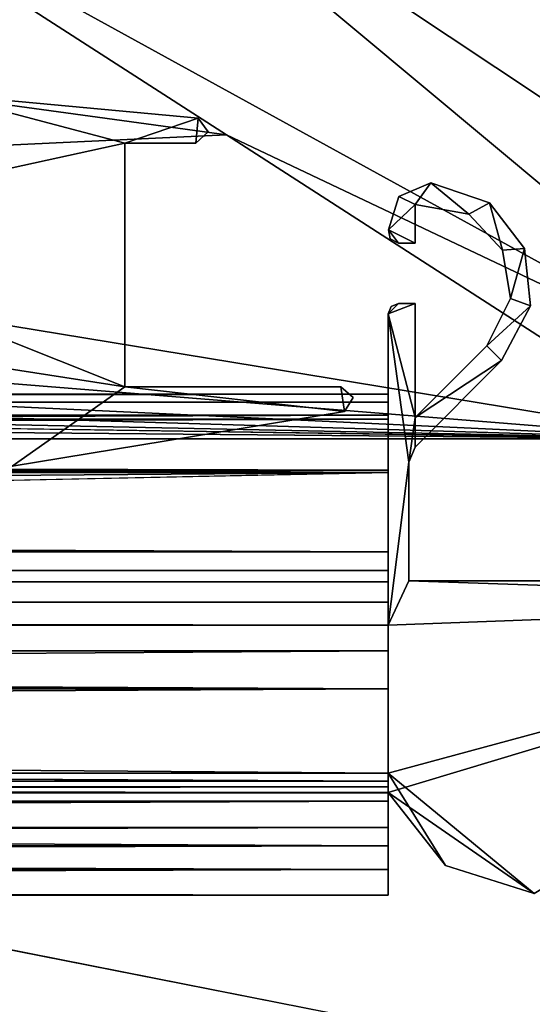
# Model space of a CAD drawing. Header units: metres. Extents: x 0 to 1004, y -708 to 0.
# Tile 80 of 118: x 904 to 929, y -679 to -632. Entities that reach past the tile are written whole.
import ezdxf

# ---------------------------------------------------------------- set-up
doc = ezdxf.new("R2010")
doc.units = ezdxf.units.M

msp = doc.modelspace()

# ---------------------------------------------------------------- linework, layer by layer
at = {"layer": 'top0'}
for points in [[(924.002441, -639.472351, 2062.387695), (922.461548, -640.133789, 2062.387695), (923.245605, -640.510437, 2062.387695)], [(922.461548, -640.133789, 162.387711), (924.002441, -639.472351, 162.387711), (923.245605, -640.510437, 162.387711)], [(924.002441, -639.472351, 162.387711), (922.461548, -640.133789, 162.387711), (924.002441, -639.472351, 2062.387695)], [(922.461548, -640.133789, 162.387711), (922.461548, -640.133789, 2062.387695), (924.002441, -639.472351, 2062.387695)], [(924.002441, -639.472351, 2062.387695), (922.461548, -640.133789, 2062.387695), (923.245605, -640.510437, 2062.387695)], [(925.818359, -640.97583, 2062.387695), (924.002441, -639.472351, 2062.387695), (923.245605, -640.510437, 2062.387695)], [(923.245605, -640.510437, 162.387711), (924.002441, -639.472351, 162.387711), (925.818359, -640.97583, 162.387711)], [(925.818359, -640.97583, 2062.387695), (924.002441, -639.472351, 2062.387695), (923.245605, -640.510437, 2062.387695)], [(926.814392, -640.42926, 2062.387695), (924.002441, -639.472351, 2062.387695), (925.818359, -640.97583, 2062.387695)], [(924.002441, -639.472351, 162.387711), (926.814392, -640.42926, 162.387711), (925.818359, -640.97583, 162.387711)], [(926.814392, -640.42926, 162.387711), (924.002441, -639.472351, 162.387711), (926.814392, -640.42926, 2062.387695)], [(924.002441, -639.472351, 162.387711), (924.002441, -639.472351, 2062.387695), (926.814392, -640.42926, 2062.387695)], [(926.814392, -640.42926, 2062.387695), (924.002441, -639.472351, 2062.387695), (925.818359, -640.97583, 2062.387695)], [(923.245605, -640.510437, 2062.387695), (922.461548, -640.133789, 2062.387695), (921.963135, -641.735657, 2062.387695)], [(921.963135, -641.735657, 162.387711), (922.461548, -640.133789, 162.387711), (923.245605, -640.510437, 162.387711)], [(922.461548, -640.133789, 162.387711), (921.963135, -641.735657, 162.387711), (922.461548, -640.133789, 2062.387695)], [(921.963135, -641.735657, 162.387711), (921.963135, -641.735657, 2062.387695), (922.461548, -640.133789, 2062.387695)], [(923.245605, -640.510437, 2062.387695), (922.461548, -640.133789, 2062.387695), (921.963135, -641.735657, 2062.387695)], [(921.963135, -641.735657, 2062.387695), (923.245605, -642.366882, 2062.387695), (923.245605, -640.510437, 2062.387695)], [(923.245605, -640.510437, 162.387711), (923.245605, -642.366882, 162.387711), (921.963135, -641.735657, 162.387711)], [(921.963135, -641.735657, 2062.387695), (923.245605, -642.366882, 2062.387695), (923.245605, -640.510437, 2062.387695)], [(923.245605, -640.510437, 162.387711), (925.818359, -640.97583, 162.387711), (923.245605, -640.510437, 2062.387695)], [(925.818359, -640.97583, 162.387711), (925.818359, -640.97583, 2062.387695), (923.245605, -640.510437, 2062.387695)], [(923.245605, -642.366882, 162.387711), (923.245605, -640.510437, 162.387711), (923.245605, -642.366882, 2062.387695)], [(923.245605, -640.510437, 162.387711), (923.245605, -640.510437, 2062.387695), (923.245605, -642.366882, 2062.387695)], [(927.440247, -642.701904, 2062.387695), (926.814392, -640.42926, 2062.387695), (925.818359, -640.97583, 2062.387695)], [(925.818359, -640.97583, 162.387711), (926.814392, -640.42926, 162.387711), (927.440247, -642.701904, 162.387711)], [(927.440247, -642.701904, 2062.387695), (926.814392, -640.42926, 2062.387695), (925.818359, -640.97583, 2062.387695)], [(928.498413, -642.626038, 2062.387695), (926.814392, -640.42926, 2062.387695), (927.440247, -642.701904, 2062.387695)], [(926.814392, -640.42926, 162.387711), (928.498413, -642.626038, 162.387711), (927.440247, -642.701904, 162.387711)], [(928.498413, -642.626038, 162.387711), (926.814392, -640.42926, 162.387711), (928.498413, -642.626038, 2062.387695)], [(926.814392, -640.42926, 162.387711), (926.814392, -640.42926, 2062.387695), (928.498413, -642.626038, 2062.387695)], [(928.498413, -642.626038, 2062.387695), (926.814392, -640.42926, 2062.387695), (927.440247, -642.701904, 2062.387695)], [(925.818359, -640.97583, 162.387711), (927.440247, -642.701904, 162.387711), (925.818359, -640.97583, 2062.387695)], [(927.440247, -642.701904, 162.387711), (927.440247, -642.701904, 2062.387695), (925.818359, -640.97583, 2062.387695)], [(922.048584, -642.1698, 2062.387695), (922.445618, -642.366882, 2062.387695), (921.963135, -641.735657, 2062.387695)], [(922.445618, -642.366882, 2062.387695), (923.245605, -642.366882, 2062.387695), (921.963135, -641.735657, 2062.387695)], [(923.245605, -642.366882, 162.387711), (922.445618, -642.366882, 162.387711), (921.963135, -641.735657, 162.387711)], [(921.963135, -641.735657, 162.387711), (922.445618, -642.366882, 162.387711), (922.048584, -642.1698, 162.387711)], [(921.963135, -641.735657, 162.387711), (922.048584, -642.1698, 162.387711), (921.963135, -641.735657, 2062.387695)], [(922.048584, -642.1698, 162.387711), (922.048584, -642.1698, 2062.387695), (921.963135, -641.735657, 2062.387695)], [(922.048584, -642.1698, 2062.387695), (922.445618, -642.366882, 2062.387695), (921.963135, -641.735657, 2062.387695)], [(922.445618, -642.366882, 2062.387695), (923.245605, -642.366882, 2062.387695), (921.963135, -641.735657, 2062.387695)], [(922.048584, -642.1698, 162.387711), (922.445618, -642.366882, 162.387711), (922.048584, -642.1698, 2062.387695)], [(922.445618, -642.366882, 162.387711), (922.445618, -642.366882, 2062.387695), (922.048584, -642.1698, 2062.387695)], [(922.445618, -642.366882, 162.387711), (923.245605, -642.366882, 162.387711), (922.445618, -642.366882, 2062.387695)], [(923.245605, -642.366882, 162.387711), (923.245605, -642.366882, 2062.387695), (922.445618, -642.366882, 2062.387695)], [(927.825623, -645.029297, 2062.387695), (928.498413, -642.626038, 2062.387695), (927.440247, -642.701904, 2062.387695)], [(927.440247, -642.701904, 162.387711), (928.498413, -642.626038, 162.387711), (927.825623, -645.029297, 162.387711)], [(927.825623, -645.029297, 2062.387695), (928.498413, -642.626038, 2062.387695), (927.440247, -642.701904, 2062.387695)], [(927.440247, -642.701904, 162.387711), (927.825623, -645.029297, 162.387711), (927.440247, -642.701904, 2062.387695)], [(927.825623, -645.029297, 162.387711), (927.825623, -645.029297, 2062.387695), (927.440247, -642.701904, 2062.387695)], [(928.782654, -645.379517, 2062.387695), (928.498413, -642.626038, 2062.387695), (927.825623, -645.029297, 2062.387695)], [(928.498413, -642.626038, 162.387711), (928.782654, -645.379517, 162.387711), (927.825623, -645.029297, 162.387711)], [(928.782654, -645.379517, 2062.387695), (928.498413, -642.626038, 2062.387695), (927.825623, -645.029297, 2062.387695)], [(928.782654, -645.379517, 162.387711), (928.498413, -642.626038, 162.387711), (928.782654, -645.379517, 2062.387695)], [(928.498413, -642.626038, 162.387711), (928.498413, -642.626038, 2062.387695), (928.782654, -645.379517, 2062.387695)], [(923.245605, -650.742004, 2062.387695), (923.245605, -645.266846, 2062.387695), (921.945618, -645.766846, 2062.387695)], [(923.245605, -645.266846, 2062.387695), (922.445618, -645.266846, 2062.387695), (921.945618, -645.766846, 2062.387695)], [(921.945618, -645.766846, 2062.387695), (922.445618, -645.266846, 2062.387695), (922.092468, -645.414185, 2062.387695)], [(923.245605, -645.266846, 162.387711), (923.245605, -650.742004, 162.387711), (921.945618, -645.766846, 162.387711)], [(922.092468, -645.414185, 162.387711), (922.445618, -645.266846, 162.387711), (921.945618, -645.766846, 162.387711)], [(922.445618, -645.266846, 162.387711), (923.245605, -645.266846, 162.387711), (921.945618, -645.766846, 162.387711)], [(923.245605, -650.742004, 2062.387695), (923.245605, -645.266846, 2062.387695), (921.945618, -645.766846, 2062.387695)], [(923.245605, -645.266846, 2062.387695), (922.445618, -645.266846, 2062.387695), (921.945618, -645.766846, 2062.387695)], [(921.945618, -645.766846, 2062.387695), (922.445618, -645.266846, 2062.387695), (922.092468, -645.414185, 2062.387695)], [(922.445618, -645.266846, 162.387711), (922.092468, -645.414185, 162.387711), (922.445618, -645.266846, 2062.387695)], [(922.092468, -645.414185, 162.387711), (922.092468, -645.414185, 2062.387695), (922.445618, -645.266846, 2062.387695)], [(923.245605, -645.266846, 162.387711), (922.445618, -645.266846, 162.387711), (923.245605, -645.266846, 2062.387695)], [(922.445618, -645.266846, 162.387711), (922.445618, -645.266846, 2062.387695), (923.245605, -645.266846, 2062.387695)], [(923.245605, -650.742004, 162.387711), (923.245605, -645.266846, 162.387711), (923.245605, -650.742004, 2062.387695)], [(923.245605, -645.266846, 162.387711), (923.245605, -645.266846, 2062.387695), (923.245605, -650.742004, 2062.387695)], [(926.688782, -647.298706, 2062.387695), (928.782654, -645.379517, 2062.387695), (927.825623, -645.029297, 2062.387695)], [(927.825623, -645.029297, 162.387711), (928.782654, -645.379517, 162.387711), (926.688782, -647.298706, 162.387711)], [(927.825623, -645.029297, 162.387711), (926.688782, -647.298706, 162.387711), (927.825623, -645.029297, 2062.387695)], [(926.688782, -647.298706, 162.387711), (926.688782, -647.298706, 2062.387695), (927.825623, -645.029297, 2062.387695)], [(926.688782, -647.298706, 2062.387695), (928.782654, -645.379517, 2062.387695), (927.825623, -645.029297, 2062.387695)], [(922.092468, -645.414185, 162.387711), (921.945618, -645.766846, 162.387711), (922.092468, -645.414185, 2062.387695)], [(921.945618, -645.766846, 162.387711), (921.945618, -645.766846, 2062.387695), (922.092468, -645.414185, 2062.387695)], [(922.945618, -652.8703, 2062.387695), (921.945618, -645.766846, 2062.387695), (921.945618, -660.693481, 2062.387695)], [(921.945618, -645.766846, 2062.387695), (922.945618, -652.8703, 2062.387695), (923.245605, -650.742004, 2062.387695)], [(923.245605, -650.742004, 162.387711), (922.945618, -652.8703, 162.387711), (921.945618, -645.766846, 162.387711)], [(921.945618, -645.766846, 162.387711), (922.945618, -652.8703, 162.387711), (921.945618, -660.693481, 162.387711)], [(921.945618, -660.693481, 162.387711), (921.945618, -659.598572, 163.089737), (921.945618, -645.766846, 162.387711)], [(921.945618, -659.598572, 163.089737), (921.945618, -658.616882, 165.387695), (921.945618, -645.766846, 162.387711)], [(921.945618, -645.766846, 162.387711), (921.945618, -658.616882, 165.387695), (921.945618, -650.816833, 184.037659)], [(921.945618, -650.816833, 184.037659), (921.945618, -650.000854, 183.984665), (921.945618, -645.766846, 162.387711)], [(921.945618, -650.000854, 183.984665), (921.945618, -649.620239, 184.708984), (921.945618, -645.766846, 162.387711)], [(921.945618, -645.766846, 162.387711), (921.945618, -649.620239, 184.708984), (921.945618, -645.766846, 2062.387695)], [(921.945618, -649.620239, 184.708984), (921.945618, -650.622864, 187.784439), (921.945618, -645.766846, 2062.387695)], [(921.945618, -645.766846, 2062.387695), (921.945618, -650.622864, 187.784439), (921.945618, -649.620239, 2040.066406)], [(921.945618, -649.620239, 2040.066406), (921.945618, -650.000854, 2040.790771), (921.945618, -645.766846, 2062.387695)], [(921.945618, -650.000854, 2040.790771), (921.945618, -650.816833, 2040.737793), (921.945618, -645.766846, 2062.387695)], [(921.945618, -645.766846, 2062.387695), (921.945618, -650.816833, 2040.737793), (921.945618, -658.616882, 2059.387695)], [(921.945618, -658.616882, 2059.387695), (921.945618, -660.693481, 2062.387695), (921.945618, -645.766846, 2062.387695)], [(922.945618, -652.8703, 2062.387695), (921.945618, -645.766846, 2062.387695), (921.945618, -660.693481, 2062.387695)], [(921.945618, -645.766846, 2062.387695), (922.945618, -652.8703, 2062.387695), (923.245605, -650.742004, 2062.387695)], [(927.395874, -648.005859, 2062.387695), (928.782654, -645.379517, 2062.387695), (926.688782, -647.298706, 2062.387695)], [(928.782654, -645.379517, 162.387711), (927.395874, -648.005859, 162.387711), (926.688782, -647.298706, 162.387711)], [(927.395874, -648.005859, 2062.387695), (928.782654, -645.379517, 2062.387695), (926.688782, -647.298706, 2062.387695)], [(927.395874, -648.005859, 162.387711), (928.782654, -645.379517, 162.387711), (927.395874, -648.005859, 2062.387695)], [(928.782654, -645.379517, 162.387711), (928.782654, -645.379517, 2062.387695), (927.395874, -648.005859, 2062.387695)], [(923.245605, -650.742004, 2062.387695), (927.395874, -648.005859, 2062.387695), (926.688782, -647.298706, 2062.387695)], [(926.688782, -647.298706, 162.387711), (927.395874, -648.005859, 162.387711), (923.245605, -650.742004, 162.387711)], [(926.688782, -647.298706, 2062.387695), (926.688782, -647.298706, 162.387711), (923.245605, -650.742004, 2062.387695)], [(926.688782, -647.298706, 162.387711), (923.245605, -650.742004, 162.387711), (923.245605, -650.742004, 2062.387695)], [(923.245605, -650.742004, 2062.387695), (927.395874, -648.005859, 2062.387695), (926.688782, -647.298706, 2062.387695)], [(923.245605, -650.742004, 2062.387695), (923.238525, -652.163208, 2062.387695), (927.395874, -648.005859, 2062.387695)], [(927.395874, -648.005859, 162.387711), (923.238525, -652.163208, 162.387711), (923.245605, -650.742004, 162.387711)], [(923.238525, -652.163208, 162.387711), (927.395874, -648.005859, 162.387711), (923.238525, -652.163208, 2062.387695)], [(927.395874, -648.005859, 162.387711), (927.395874, -648.005859, 2062.387695), (923.238525, -652.163208, 2062.387695)], [(923.245605, -650.742004, 2062.387695), (923.238525, -652.163208, 2062.387695), (927.395874, -648.005859, 2062.387695)], [(74.945648, -649.620239, 184.708984), (74.945648, -650.622864, 187.784439), (921.945618, -649.620239, 184.708984)], [(74.945648, -650.622864, 187.784439), (921.945618, -650.622864, 187.784439), (921.945618, -649.620239, 184.708984)], [(74.945648, -650.000854, 183.984665), (74.945648, -649.620239, 184.708984), (921.945618, -650.000854, 183.984665)], [(74.945648, -649.620239, 184.708984), (921.945618, -649.620239, 184.708984), (921.945618, -650.000854, 183.984665)], [(74.945648, -649.620239, 2040.066406), (74.945648, -650.000488, 2040.790527), (921.945618, -649.620239, 2040.066406)], [(74.945648, -650.000488, 2040.790527), (921.945618, -650.000854, 2040.790771), (921.945618, -649.620239, 2040.066406)], [(74.945648, -650.622864, 2036.990967), (74.945648, -649.620239, 2040.066406), (921.945618, -650.622559, 2036.991333)], [(74.945648, -649.620239, 2040.066406), (921.945618, -649.620239, 2040.066406), (921.945618, -650.622559, 2036.991333)], [(74.945648, -650.000488, 2040.790527), (74.945648, -650.816833, 2040.737793), (921.945618, -650.000854, 2040.790771)], [(74.945648, -650.816833, 184.037659), (74.945648, -650.000854, 183.984665), (921.945618, -650.816833, 184.037659)], [(74.945648, -650.000854, 183.984665), (921.945618, -650.000854, 183.984665), (921.945618, -650.816833, 184.037659)], [(74.945648, -650.816833, 2040.737793), (921.945618, -650.816833, 2040.737793), (921.945618, -650.000854, 2040.790771)], [(921.945618, -650.622864, 187.784439), (921.945618, -653.369629, 189.491211), (921.945618, -649.620239, 2040.066406)], [(921.945618, -649.620239, 2040.066406), (921.945618, -653.369629, 189.491211), (921.945618, -663.751221, 191.321777)], [(921.945618, -668.17688, 209.494019), (921.945618, -649.620239, 2040.066406), (921.945618, -663.751221, 191.321777)], [(921.945618, -668.17688, 209.494019), (921.945618, -668.456787, 210.185593), (921.945618, -649.620239, 2040.066406)], [(921.945618, -668.456787, 210.185593), (921.945618, -668.731934, 210.390152), (921.945618, -649.620239, 2040.066406)], [(921.945618, -649.620239, 2040.066406), (921.945618, -668.731934, 210.390152), (921.945618, -650.622559, 2036.991333)], [(74.945648, -650.622864, 2036.990967), (921.945618, -650.622559, 2036.991333), (921.945618, -653.369629, 2035.28418)], [(74.945648, -650.622864, 187.784439), (74.945648, -653.369629, 189.491211), (921.945618, -650.622864, 187.784439)], [(74.945648, -653.369629, 189.491211), (921.945618, -653.369629, 189.491211), (921.945618, -650.622864, 187.784439)], [(74.945648, -653.369629, 2035.28418), (74.945648, -650.622864, 2036.990967), (921.945618, -653.369629, 2035.28418)], [(74.945648, -650.816833, 184.037659), (921.945618, -650.816833, 184.037659), (74.945648, -650.816833, 184.887695)], [(921.945618, -650.816833, 184.037659), (921.945618, -650.816833, 184.887695), (74.945648, -650.816833, 184.887695)], [(74.945648, -653.265991, 188.218597), (74.945648, -650.816833, 184.887695), (921.945618, -653.265991, 188.218597)], [(74.945648, -650.816833, 184.887695), (921.945618, -650.816833, 184.887695), (921.945618, -653.265991, 188.218597)], [(74.945648, -650.816833, 2039.887695), (74.945648, -653.265991, 2036.556763), (921.945618, -650.816833, 2039.887695)], [(74.945648, -653.265991, 2036.556763), (921.945618, -653.266418, 2036.556641), (921.945618, -650.816833, 2039.887695)], [(921.945618, -650.816833, 2039.887695), (921.945618, -650.816833, 2040.737793), (74.945648, -650.816833, 2039.887695)], [(921.945618, -650.816833, 2040.737793), (74.945648, -650.816833, 2040.737793), (74.945648, -650.816833, 2039.887695)], [(921.945618, -668.731934, 210.390152), (921.945618, -653.369629, 2035.28418), (921.945618, -650.622559, 2036.991333)], [(921.945618, -658.616882, 165.387695), (921.945618, -653.265991, 188.218597), (921.945618, -650.816833, 184.037659)], [(921.945618, -650.816833, 184.037659), (921.945618, -653.265991, 188.218597), (921.945618, -650.816833, 184.887695)], [(921.945618, -650.816833, 2040.737793), (921.945618, -653.266418, 2036.556641), (921.945618, -658.616882, 2059.387695)], [(921.945618, -650.816833, 2040.737793), (921.945618, -650.816833, 2039.887695), (921.945618, -653.266418, 2036.556641)], [(922.945618, -652.8703, 2062.387695), (923.238525, -652.163208, 2062.387695), (923.245605, -650.742004, 2062.387695)], [(923.245605, -650.742004, 162.387711), (923.238525, -652.163208, 162.387711), (922.945618, -652.8703, 162.387711)], [(922.945618, -652.8703, 2062.387695), (923.238525, -652.163208, 2062.387695), (923.245605, -650.742004, 2062.387695)], [(922.945618, -652.8703, 162.387711), (923.238525, -652.163208, 162.387711), (922.945618, -652.8703, 2062.387695)], [(923.238525, -652.163208, 162.387711), (923.238525, -652.163208, 2062.387695), (922.945618, -652.8703, 2062.387695)], [(922.945618, -658.566833, 2062.387695), (922.945618, -652.8703, 2062.387695), (921.945618, -660.693481, 2062.387695)], [(922.945618, -652.8703, 162.387711), (922.945618, -658.566833, 162.387711), (921.945618, -660.693481, 162.387711)], [(922.945618, -658.566833, 2062.387695), (922.945618, -652.8703, 2062.387695), (921.945618, -660.693481, 2062.387695)], [(922.945618, -658.566833, 162.387711), (922.945618, -652.8703, 162.387711), (922.945618, -658.566833, 2062.387695)], [(922.945618, -652.8703, 162.387711), (922.945618, -652.8703, 2062.387695), (922.945618, -658.566833, 2062.387695)], [(74.945648, -657.183899, 186.895203), (74.945648, -653.265991, 188.218597), (921.945618, -657.183899, 186.895203)], [(74.945648, -653.265991, 188.218597), (921.945618, -653.265991, 188.218597), (921.945618, -657.183899, 186.895203)], [(74.945648, -653.265991, 2036.556763), (74.945648, -657.183899, 2037.880249), (921.945618, -653.266418, 2036.556641)], [(74.945648, -657.183899, 2037.880249), (921.945618, -657.183899, 2037.880249), (921.945618, -653.266418, 2036.556641)], [(74.945648, -653.369629, 189.491211), (74.945648, -659.733521, 190.613358), (921.945618, -653.369629, 189.491211)], [(74.945648, -659.733521, 190.613358), (491.442871, -662.450012, 191.092346), (921.945618, -653.369629, 189.491211)], [(74.945648, -653.369629, 2035.28418), (921.945618, -653.369629, 2035.28418), (74.945648, -659.733521, 2034.161987)], [(921.945618, -653.369629, 2035.28418), (921.945618, -663.751221, 2033.453613), (74.945648, -659.733521, 2034.161987)], [(921.945618, -653.369629, 189.491211), (491.442871, -662.450012, 191.092346), (921.945618, -663.751221, 191.321777)], [(921.945618, -658.616882, 165.387695), (921.945618, -657.183899, 186.895203), (921.945618, -653.265991, 188.218597)], [(921.945618, -658.616882, 2059.387695), (921.945618, -653.266418, 2036.556641), (921.945618, -657.183899, 2037.880249)], [(921.945618, -668.731934, 210.390152), (921.945618, -663.751221, 2033.453613), (921.945618, -653.369629, 2035.28418)], [(74.945648, -657.183899, 186.895203), (921.945618, -657.183899, 186.895203), (74.945648, -658.074341, 185.623535)], [(921.945618, -657.183899, 186.895203), (921.945618, -658.074341, 185.623535), (74.945648, -658.074341, 185.623535)], [(74.945648, -658.07428, 2039.151855), (921.945618, -658.07428, 2039.151855), (74.945648, -657.183899, 2037.880249)], [(921.945618, -658.07428, 2039.151855), (921.945618, -657.183899, 2037.880249), (74.945648, -657.183899, 2037.880249)], [(921.945618, -658.074341, 185.623535), (921.945618, -657.183899, 186.895203), (921.945618, -658.616882, 165.387695)], [(921.945618, -657.183899, 2037.880249), (921.945618, -658.07428, 2039.151855), (921.945618, -658.616882, 2059.387695)], [(74.945648, -658.07428, 2039.151855), (74.945648, -658.616882, 2040.872559), (921.945618, -658.07428, 2039.151855)], [(74.945648, -658.616882, 2040.872559), (921.945618, -658.616882, 2040.872559), (921.945618, -658.07428, 2039.151855)], [(74.945648, -658.616882, 183.902832), (74.945648, -658.074341, 185.623535), (921.945618, -658.616882, 183.902832)], [(74.945648, -658.074341, 185.623535), (921.945618, -658.074341, 185.623535), (921.945618, -658.616882, 183.902832)], [(921.945618, -658.07428, 2039.151855), (921.945618, -658.616882, 2040.872559), (921.945618, -658.616882, 2059.387695)], [(921.945618, -658.616882, 183.902832), (921.945618, -658.074341, 185.623535), (921.945618, -658.616882, 165.387695)], [(922.945618, -658.566833, 2062.387695), (921.945618, -660.693481, 2062.387695), (952.421875, -659.566833, 2062.387695)], [(921.945618, -660.693481, 162.387711), (922.945618, -658.566833, 162.387711), (952.421875, -659.566833, 162.387711)], [(922.945618, -658.566833, 2062.387695), (921.945618, -660.693481, 2062.387695), (952.421875, -659.566833, 2062.387695)], [(965.045593, -658.566833, 2062.387695), (922.945618, -658.566833, 2062.387695), (952.421875, -659.566833, 2062.387695)], [(922.945618, -658.566833, 162.387711), (965.045593, -658.566833, 162.387711), (952.421875, -659.566833, 162.387711)], [(965.045593, -658.566833, 162.387711), (922.945618, -658.566833, 162.387711), (965.045593, -658.566833, 2062.387695)], [(922.945618, -658.566833, 162.387711), (922.945618, -658.566833, 2062.387695), (965.045593, -658.566833, 2062.387695)], [(965.045593, -658.566833, 2062.387695), (922.945618, -658.566833, 2062.387695), (952.421875, -659.566833, 2062.387695)], [(921.945618, -658.616882, 183.902832), (921.945618, -658.616882, 165.387695), (74.945648, -658.616882, 183.902832)], [(921.945618, -658.616882, 165.387695), (74.945648, -658.616882, 165.387695), (74.945648, -658.616882, 183.902832)], [(74.945648, -659.598572, 163.089737), (74.945648, -658.616882, 165.387695), (921.945618, -659.598572, 163.089737)], [(921.945618, -659.598572, 163.089737), (74.945648, -658.616882, 165.387695), (921.945618, -658.616882, 165.387695)], [(921.945618, -658.616882, 2059.387695), (74.945648, -659.598572, 2061.685547), (921.945618, -660.693481, 2062.387695)], [(921.945618, -658.616882, 2059.387695), (74.945648, -658.616882, 2059.387695), (74.945648, -659.598572, 2061.685547)], [(74.945648, -658.616882, 2059.387695), (921.945618, -658.616882, 2059.387695), (74.945648, -658.616882, 2040.872559)], [(921.945618, -658.616882, 2059.387695), (921.945618, -658.616882, 2040.872559), (74.945648, -658.616882, 2040.872559)], [(74.945648, -661.929993, 162.189697), (74.945648, -659.598572, 163.089737), (921.945618, -660.693481, 162.387711)], [(921.945618, -660.693481, 162.387711), (74.945648, -659.598572, 163.089737), (921.945618, -659.598572, 163.089737)], [(74.945648, -659.598572, 2061.685547), (74.945648, -659.733521, 2061.809082), (921.945618, -660.693481, 2062.387695)], [(921.945618, -660.693481, 2062.387695), (74.945648, -659.733521, 2061.809082), (76.690651, -661.252808, 2062.544434)], [(74.945648, -659.733521, 2034.161987), (921.945618, -663.751221, 2033.453613), (77.574402, -662.578308, 2033.6604)], [(952.421875, -659.566833, 2062.387695), (921.945618, -660.693481, 2062.387695), (921.945618, -667.79303, 2062.387695)], [(921.945618, -667.79303, 2062.387695), (928.956116, -673.566833, 2062.387695), (952.421875, -659.566833, 2062.387695)], [(928.956116, -673.566833, 162.387711), (921.945618, -667.79303, 162.387711), (952.421875, -659.566833, 162.387711)], [(952.421875, -659.566833, 162.387711), (921.945618, -667.79303, 162.387711), (921.945618, -660.693481, 162.387711)], [(952.421875, -659.566833, 2062.387695), (921.945618, -660.693481, 2062.387695), (921.945618, -668.731934, 2062.387695)], [(928.956116, -673.566833, 2062.387695), (952.421875, -659.566833, 2062.387695), (921.945618, -668.731934, 2062.387695)], [(921.945618, -661.929993, 162.189697), (74.945648, -661.929993, 162.189697), (921.945618, -660.693481, 162.387711)], [(921.945618, -661.929993, 2062.585693), (921.945618, -660.693481, 2062.387695), (74.945648, -661.929993, 2062.585693)], [(921.945618, -660.693481, 2062.387695), (76.690651, -661.252808, 2062.544434), (74.945648, -661.929993, 2062.585693)], [(921.945618, -667.79303, 2062.387695), (921.945618, -660.693481, 2062.387695), (921.945618, -661.929993, 2062.585693)], [(921.945618, -661.929993, 162.189697), (921.945618, -660.693481, 162.387711), (921.945618, -667.79303, 162.387711)], [(921.945618, -667.79303, 162.189697), (74.945648, -667.79303, 162.189697), (921.945618, -661.929993, 162.189697)], [(74.945648, -667.79303, 162.189697), (74.945648, -661.929993, 162.189697), (921.945618, -661.929993, 162.189697)], [(921.945618, -661.929993, 2062.585693), (74.945648, -661.929993, 2062.585693), (921.945618, -667.79303, 2062.585693)], [(74.945648, -661.929993, 2062.585693), (74.945648, -667.79303, 2062.585693), (921.945618, -667.79303, 2062.585693)], [(921.945618, -667.79303, 2062.585693), (921.945618, -667.79303, 2062.387695), (921.945618, -661.929993, 2062.585693)], [(921.945618, -667.79303, 162.189697), (921.945618, -661.929993, 162.189697), (921.945618, -667.79303, 162.387711)], [(921.945618, -663.751221, 2033.453613), (77.667168, -663.246643, 2033.542603), (77.574402, -662.578308, 2033.6604)], [(491.442871, -662.450012, 191.092346), (492.212006, -663.751221, 191.321777), (921.945618, -663.751221, 191.321777)], [(921.945618, -663.751221, 2033.453613), (77.397125, -663.751221, 2033.453613), (77.667168, -663.246643, 2033.542603)], [(921.945618, -668.17688, 2031.481323), (77.138519, -663.859497, 2033.43396), (921.945618, -663.751221, 2033.453613)], [(77.138519, -663.859497, 2033.43396), (77.315857, -663.822693, 2033.440796), (921.945618, -663.751221, 2033.453613)], [(921.945618, -663.751221, 2033.453613), (77.315857, -663.822693, 2033.440796), (77.397125, -663.751221, 2033.453613)], [(492.212006, -663.751221, 191.321777), (492.865845, -666.04657, 192.018936), (921.945618, -663.751221, 191.321777)], [(492.865845, -666.04657, 192.018936), (921.945618, -668.17688, 193.294067), (921.945618, -663.751221, 191.321777)], [(921.945618, -668.17688, 193.294067), (921.945618, -668.17688, 209.494019), (921.945618, -663.751221, 191.321777)], [(921.945618, -668.17688, 2015.281372), (921.945618, -663.751221, 2033.453613), (921.945618, -668.731934, 210.390152)], [(921.945618, -668.17688, 2015.281372), (921.945618, -668.17688, 2031.481323), (921.945618, -663.751221, 2033.453613)], [(921.945618, -668.17688, 2031.481323), (74.945648, -668.17688, 2031.481323), (77.138519, -663.859497, 2033.43396)], [(492.865845, -666.04657, 192.018936), (492.839294, -668.17688, 193.294067), (921.945618, -668.17688, 193.294067)], [(921.945618, -668.742126, 162.361099), (77.455841, -669.776367, 163.059708), (74.945648, -667.79303, 162.189697)], [(74.945648, -667.79303, 162.189697), (921.945618, -667.79303, 162.189697), (921.945618, -668.742126, 162.361099)], [(74.945648, -667.79303, 2062.585693), (77.263412, -668.280029, 2062.544434), (921.945618, -667.79303, 2062.585693)], [(77.263412, -668.280029, 2062.544434), (77.315857, -668.310974, 2062.538574), (921.945618, -667.79303, 2062.585693)], [(921.945618, -667.79303, 2062.585693), (77.315857, -668.310974, 2062.538574), (77.667213, -668.887207, 2062.35376)], [(921.945618, -667.79303, 2062.585693), (77.667213, -668.887207, 2062.35376), (921.945618, -668.742126, 2062.414307)], [(921.945618, -668.742126, 2062.414307), (921.945618, -668.731934, 2062.387695), (921.945618, -667.79303, 2062.585693)], [(921.945618, -668.731934, 2062.387695), (921.945618, -667.79303, 2062.387695), (921.945618, -667.79303, 2062.585693)], [(921.945618, -668.731934, 2062.387695), (924.700989, -672.236633, 2062.387695), (921.945618, -667.79303, 2062.387695)], [(924.700989, -672.236633, 2062.387695), (928.956116, -673.566833, 2062.387695), (921.945618, -667.79303, 2062.387695)], [(928.956116, -673.566833, 162.387711), (924.700989, -672.236633, 162.387711), (921.945618, -667.79303, 162.387711)], [(924.700989, -672.236633, 162.387711), (921.945618, -668.731934, 162.387711), (921.945618, -667.79303, 162.387711)], [(921.945618, -668.742126, 162.361099), (921.945618, -667.79303, 162.189697), (921.945618, -668.731934, 162.387711)], [(921.945618, -667.79303, 162.189697), (921.945618, -667.79303, 162.387711), (921.945618, -668.731934, 162.387711)], [(74.945648, -668.17688, 2031.481323), (921.945618, -668.17688, 2031.481323), (492.839294, -668.17688, 2027.092285)], [(492.839294, -668.17688, 209.494019), (492.629425, -669.136536, 210.493225), (921.945618, -668.456787, 210.185593)], [(921.945618, -668.456787, 210.185593), (492.629425, -669.136536, 210.493225), (921.945618, -668.731934, 210.390152)], [(492.629456, -669.136536, 2014.282227), (492.839294, -668.17688, 2015.281372), (921.945618, -668.731934, 2014.385254)], [(921.945618, -668.17688, 209.494019), (492.839294, -668.17688, 209.494019), (921.945618, -668.456787, 210.185593)], [(492.839294, -668.17688, 193.294067), (492.839294, -668.17688, 209.494019), (921.945618, -668.17688, 193.294067)], [(492.839294, -668.17688, 209.494019), (921.945618, -668.17688, 209.494019), (921.945618, -668.17688, 193.294067)], [(921.945618, -668.17688, 2031.481323), (921.945618, -668.17688, 2015.281372), (492.839294, -668.17688, 2027.092285)], [(492.839294, -668.17688, 2027.092285), (921.945618, -668.17688, 2015.281372), (492.839294, -668.17688, 2015.281372)], [(921.945618, -668.731934, 2014.385254), (492.839294, -668.17688, 2015.281372), (921.945618, -668.17688, 2015.281372)], [(921.945618, -668.731934, 2014.385254), (921.945618, -668.17688, 2015.281372), (921.945618, -668.731934, 210.390152)], [(77.455841, -669.776367, 163.059708), (921.945618, -668.742126, 162.361099), (921.945618, -670.40863, 164.219971)], [(77.667213, -668.887207, 2062.35376), (77.574402, -669.55542, 2061.927979), (921.945618, -668.742126, 2062.414307)], [(921.945618, -668.742126, 2062.414307), (77.574402, -669.55542, 2061.927979), (921.945618, -670.40863, 2060.55542)], [(492.629425, -669.136536, 210.493225), (921.945618, -669.136536, 210.493225), (921.945618, -668.731934, 210.390152)], [(921.945618, -669.136536, 2014.282227), (492.629456, -669.136536, 2014.282227), (921.945618, -668.731934, 2014.385254)], [(921.945618, -668.742126, 2062.414307), (921.945618, -670.40863, 2060.55542), (921.945618, -668.731934, 2062.387695)], [(921.945618, -670.40863, 2060.55542), (921.945618, -673.650818, 2038.868896), (921.945618, -668.731934, 2062.387695)], [(921.945618, -668.731934, 2062.387695), (921.945618, -673.650818, 2038.868896), (921.945618, -668.731934, 2014.385254)], [(921.945618, -673.650818, 2038.868896), (921.945618, -669.136536, 2014.282227), (921.945618, -668.731934, 2014.385254)], [(921.945618, -668.731934, 210.390152), (921.945618, -669.136536, 210.493225), (921.945618, -673.650818, 185.906555)], [(921.945618, -668.731934, 210.390152), (921.945618, -673.650818, 185.906555), (921.945618, -668.731934, 162.387711)], [(921.945618, -673.650818, 185.906555), (921.945618, -670.40863, 164.219971), (921.945618, -668.731934, 162.387711)], [(921.945618, -668.731934, 162.387711), (921.945618, -670.40863, 164.219971), (921.945618, -668.742126, 162.361099)], [(921.945618, -668.731934, 162.387711), (924.700989, -672.236633, 162.387711), (921.945618, -668.731934, 210.390152)], [(924.700989, -672.236633, 162.387711), (921.945618, -668.731934, 2014.385254), (921.945618, -668.731934, 210.390152)], [(921.945618, -668.731934, 2014.385254), (924.700989, -672.236633, 162.387711), (924.700989, -672.236633, 2062.387695)], [(924.700989, -672.236633, 2062.387695), (921.945618, -668.731934, 2062.387695), (921.945618, -668.731934, 2014.385254)], [(924.700989, -672.236633, 2062.387695), (928.956116, -673.566833, 2062.387695), (921.945618, -668.731934, 2062.387695)], [(492.629425, -669.136536, 210.493225), (491.82666, -670.949951, 210.012833), (921.945618, -669.136536, 210.493225)], [(491.82666, -670.949951, 210.012833), (921.945618, -671.290222, 209.76825), (921.945618, -669.136536, 210.493225)], [(491.826691, -670.949951, 2014.762573), (492.629456, -669.136536, 2014.282227), (921.945618, -671.290222, 2015.007202)], [(492.629456, -669.136536, 2014.282227), (921.945618, -669.136536, 2014.282227), (921.945618, -671.290222, 2015.007202)], [(921.945618, -671.290222, 2015.007202), (921.945618, -669.136536, 2014.282227), (921.945618, -673.650818, 2038.868896)], [(921.945618, -669.136536, 210.493225), (921.945618, -671.290222, 209.76825), (921.945618, -673.650818, 185.906555)], [(77.574402, -669.55542, 2061.927979), (77.055923, -670.40863, 2060.55542), (921.945618, -670.40863, 2060.55542)], [(77.055923, -670.40863, 164.219971), (77.455841, -669.776367, 163.059708), (921.945618, -670.40863, 164.219971)], [(74.945648, -672.400208, 173.785278), (921.945618, -670.40863, 164.219971), (921.945618, -673.650818, 185.906555)], [(74.945648, -672.400208, 173.785278), (77.055923, -670.40863, 164.219971), (921.945618, -670.40863, 164.219971)], [(77.055923, -670.40863, 2060.55542), (74.945648, -672.400208, 2050.98999), (921.945618, -670.40863, 2060.55542)], [(74.945648, -672.400208, 2050.98999), (921.945618, -673.650818, 2038.868896), (921.945618, -670.40863, 2060.55542)], [(491.82666, -670.949951, 210.012833), (490.6091, -672.425598, 207.799805), (921.945618, -671.290222, 209.76825)], [(490.6091, -672.425598, 207.799805), (921.945618, -672.425598, 207.799805), (921.945618, -671.290222, 209.76825)], [(490.609131, -672.425598, 2016.975586), (491.826691, -670.949951, 2014.762573), (921.945618, -672.425598, 2016.975586)], [(491.826691, -670.949951, 2014.762573), (921.945618, -671.290222, 2015.007202), (921.945618, -672.425598, 2016.975586)], [(921.945618, -672.425598, 2016.975586), (921.945618, -671.290222, 2015.007202), (921.945618, -673.650818, 2038.868896)], [(921.945618, -673.650818, 185.906555), (921.945618, -671.290222, 209.76825), (921.945618, -672.425598, 207.799805)], [(924.700989, -672.236633, 162.387711), (928.956116, -673.566833, 162.387711), (924.700989, -672.236633, 2062.387695)], [(924.700989, -672.236633, 2062.387695), (928.956116, -673.566833, 162.387711), (928.956116, -673.566833, 2062.387695)], [(74.945648, -673.650818, 185.906555), (74.945648, -672.400208, 173.785278), (921.945618, -673.650818, 185.906555)], [(74.945648, -672.400208, 2050.98999), (74.945648, -673.650818, 2038.869385), (921.945618, -673.650818, 2038.868896)], [(490.6091, -672.425598, 207.799805), (488.584137, -673.765991, 191.092346), (921.945618, -672.425598, 207.799805)], [(488.584137, -673.765991, 191.092346), (921.945618, -673.650818, 185.906555), (921.945618, -672.425598, 207.799805)], [(921.945618, -673.650818, 2038.868896), (489.016754, -673.551758, 2027.092285), (921.945618, -672.425598, 2016.975586)], [(489.016754, -673.551758, 2027.092285), (490.609131, -672.425598, 2016.975586), (921.945618, -672.425598, 2016.975586)], [(74.945648, -673.650818, 2038.869385), (489.016754, -673.551758, 2027.092285), (921.945618, -673.650818, 2038.868896)], [(921.945618, -673.650818, 185.906555), (488.584137, -673.765991, 191.092346), (74.945648, -673.650818, 185.906555)]]:
    msp.add_3dface(points, dxfattribs=at)
at = {"layer": 'top012345'}
for points in [[(890.368469, -641.716858, 169.189713), (900.402344, -635.218567, 169.189713), (909.313354, -637.568054, 169.189713)], [(890.36853, -641.716858, 2055.5896), (909.313416, -637.568054, 2055.5896), (900.402405, -635.218567, 2055.5896)], [(912.830811, -636.379639, 169.189713), (900.402344, -635.218567, 169.189713), (912.830872, -636.379639, 2055.5896)], [(900.402344, -635.218567, 169.189713), (900.402405, -635.218567, 2055.5896), (912.830872, -636.379639, 2055.5896)], [(900.402344, -635.218567, 169.189713), (912.830811, -636.379639, 169.189713), (909.313354, -637.568054, 169.189713)], [(909.313416, -637.568054, 2055.5896), (912.830872, -636.379639, 2055.5896), (900.402405, -635.218567, 2055.5896)], [(909.313354, -637.568054, 169.189713), (912.830811, -636.379639, 169.189713), (912.713379, -637.568054, 169.189713)], [(909.313416, -637.568054, 2055.5896), (912.71344, -637.568054, 2055.5896), (912.830872, -636.379639, 2055.5896)], [(912.830811, -636.379639, 169.189713), (913.308594, -637.026855, 169.189713), (912.713379, -637.568054, 169.189713)], [(912.71344, -637.568054, 2055.5896), (913.308594, -637.026855, 2055.5896), (912.830872, -636.379639, 2055.5896)], [(913.308594, -637.026855, 169.189713), (912.830811, -636.379639, 169.189713), (913.308594, -637.026855, 2055.5896)], [(912.830811, -636.379639, 169.189713), (912.830872, -636.379639, 2055.5896), (913.308594, -637.026855, 2055.5896)], [(912.713379, -637.568054, 169.189713), (913.308594, -637.026855, 169.189713), (912.71344, -637.568054, 2055.5896)], [(913.308594, -637.026855, 169.189713), (913.308594, -637.026855, 2055.5896), (912.71344, -637.568054, 2055.5896)], [(890.368469, -641.716858, 169.189713), (909.313354, -637.568054, 169.189713), (909.313354, -649.266846, 169.189713)], [(909.313416, -649.266846, 2055.5896), (909.313416, -637.568054, 2055.5896), (890.36853, -641.716858, 2055.5896)], [(909.313354, -649.266846, 169.189713), (909.313354, -637.568054, 169.189713), (909.313416, -649.266846, 2055.5896)], [(909.313354, -637.568054, 169.189713), (909.313416, -637.568054, 2055.5896), (909.313416, -649.266846, 2055.5896)], [(912.713379, -637.568054, 169.189713), (912.71344, -637.568054, 2055.5896), (909.313354, -637.568054, 169.189713)], [(912.71344, -637.568054, 2055.5896), (909.313416, -637.568054, 2055.5896), (909.313354, -637.568054, 169.189713)], [(890.368469, -646.316833, 169.189713), (890.368469, -641.716858, 169.189713), (909.313354, -649.266846, 169.189713)], [(890.36853, -646.316833, 2055.5896), (909.313416, -649.266846, 2055.5896), (890.36853, -641.716858, 2055.5896)], [(909.313354, -649.266846, 169.189713), (903.901611, -653.071838, 169.189713), (890.368469, -646.316833, 169.189713)], [(909.313416, -649.266846, 2055.5896), (890.36853, -646.316833, 2055.5896), (903.901672, -653.071838, 2055.5896)], [(919.847839, -650.440247, 169.189713), (903.901611, -653.071838, 169.189713), (909.313354, -649.266846, 169.189713)], [(919.8479, -650.440247, 2055.5896), (909.313416, -649.266846, 2055.5896), (903.901672, -653.071838, 2055.5896)], [(909.313354, -649.266846, 169.189713), (909.313416, -649.266846, 2055.5896), (919.671204, -649.266846, 169.189713)], [(919.671204, -649.266846, 169.189713), (919.847839, -650.440247, 169.189713), (909.313354, -649.266846, 169.189713)], [(919.671265, -649.266846, 2055.5896), (909.313416, -649.266846, 2055.5896), (919.8479, -650.440247, 2055.5896)], [(909.313416, -649.266846, 2055.5896), (919.671265, -649.266846, 2055.5896), (919.671204, -649.266846, 169.189713)], [(920.262878, -649.777832, 169.189713), (919.671204, -649.266846, 169.189713), (920.262878, -649.777832, 2055.5896)], [(919.671204, -649.266846, 169.189713), (919.671265, -649.266846, 2055.5896), (920.262878, -649.777832, 2055.5896)], [(919.671204, -649.266846, 169.189713), (920.262878, -649.777832, 169.189713), (919.847839, -650.440247, 169.189713)], [(920.262878, -649.777832, 2055.5896), (919.671265, -649.266846, 2055.5896), (919.8479, -650.440247, 2055.5896)], [(919.847839, -650.440247, 169.189713), (920.262878, -649.777832, 169.189713), (919.8479, -650.440247, 2055.5896)], [(920.262878, -649.777832, 169.189713), (920.262878, -649.777832, 2055.5896), (919.8479, -650.440247, 2055.5896)], [(903.901611, -653.071838, 169.189713), (919.847839, -650.440247, 169.189713), (903.901672, -653.071838, 2055.5896)], [(919.847839, -650.440247, 169.189713), (919.8479, -650.440247, 2055.5896), (903.901672, -653.071838, 2055.5896)]]:
    msp.add_3dface(points, dxfattribs=at)
at = {"layer": 'top0123459'}
for points in [[(994.049377, -10, 90), (217.024673, -653.266907, 90), (10, -10, 90)], [(787.024658, -653.266907, 90), (217.024673, -653.266907, 90), (994.049377, -10, 90)], [(994.049377, -694.05426, 90), (787.024658, -653.266907, 90), (994.049377, -10, 90)], [(950.614868, -642.542236, 163.059708), (923.566284, -600.113647, 107.863098), (915.726074, -611.1875, 107.6698)], [(939.490417, -611.940002, 135.575424), (923.566284, -600.113647, 107.863098), (950.614868, -642.542236, 163.059708)], [(915.726074, -611.1875, 107.6698), (904.618408, -618.98175, 107.533752), (947.379456, -647.384338, 163.059708)], [(950.614868, -642.542236, 163.059708), (915.726074, -611.1875, 107.6698), (947.379456, -647.384338, 163.059708)], [(904.618408, -618.98175, 107.533752), (891.541809, -622.59906, 107.470612), (942.537354, -650.619812, 163.059708)], [(947.379456, -647.384338, 163.059708), (904.618408, -618.98175, 107.533752), (942.537354, -650.619812, 163.059708)], [(891.541809, -622.59906, 107.470612), (843.000427, -627.41449, 107.386559), (914.183716, -637.17749, 135.265152)], [(942.537354, -650.619812, 163.059708), (891.541809, -622.59906, 107.470612), (914.183716, -637.17749, 135.265152)], [(843.000427, -627.41449, 107.386559), (862.737976, -639.585205, 135.223129), (914.183716, -637.17749, 135.265152)], [(914.183716, -637.17749, 135.265152), (862.737976, -639.585205, 135.223129), (936.825623, -651.75592, 163.059708)], [(914.183716, -637.17749, 135.265152), (936.825623, -651.75592, 163.059708), (942.537354, -650.619812, 163.059708)], [(862.737976, -639.585205, 135.223129), (811.262573, -641.672729, 135.186691), (936.825623, -651.75592, 163.059708)], [(936.825623, -651.75592, 163.059708), (811.262573, -641.672729, 135.186691), (759.76178, -643.439697, 135.155853)], [(759.76178, -643.439697, 135.155853), (708.239807, -644.885803, 135.130615), (936.825623, -651.75592, 163.059708)], [(708.239807, -644.885803, 135.130615), (656.700867, -646.010864, 135.110977), (936.825623, -651.75592, 163.059708)], [(656.700867, -646.010864, 135.110977), (605.149231, -646.814575, 135.096939), (936.825623, -651.75592, 163.059708)], [(936.825623, -651.75592, 163.059708), (398.900238, -646.814575, 135.096939), (67.223946, -651.75592, 163.059708)], [(605.149231, -646.814575, 135.096939), (398.900238, -646.814575, 135.096939), (936.825623, -651.75592, 163.059708)], [(23.447599, -688.566833, 163.059708), (980.601746, -688.566833, 163.059708), (67.223946, -651.75592, 163.059708)], [(67.223946, -651.75592, 163.059708), (980.601746, -688.566833, 163.059708), (936.825623, -651.75592, 163.059708)], [(994.049377, -694.05426, 90), (787.024658, -694.05426, 90), (787.024658, -653.266907, 90)]]:
    msp.add_3dface(points, dxfattribs=at)

doc.saveas('drawing.dxf')
